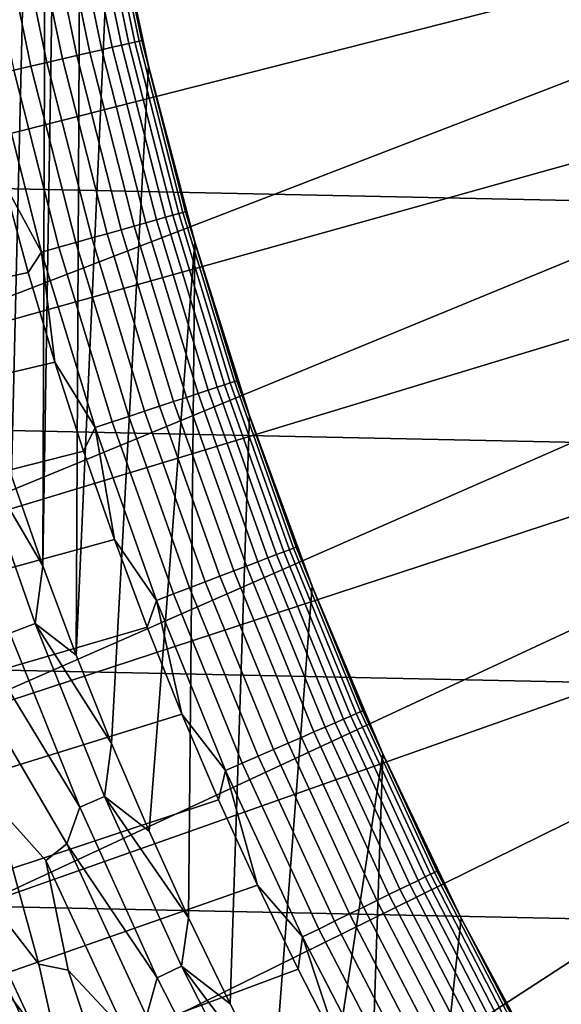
# Model space of a CAD drawing. Header units: metres. Extents: x -29 to 117, y -464 to 29.
# Tile 82 of 256: x -19.11 to -16.46, y -9.01 to -4.19. Entities that reach past the tile are written whole.
import ezdxf

# ---------------------------------------------------------------- set-up
doc = ezdxf.new("R2010")
doc.units = ezdxf.units.M
doc.layers.add('solid_24_501_056_XXX', color=7, linetype='CONTINUOUS')

msp = doc.modelspace()

# ---------------------------------------------------------------- linework, layer by layer
at = {"layer": 'solid_24_501_056_XXX'}
for points in [[(-19.15242, 6.420645, 126.5), (-18.99894, 6.861476, 126.5), (-19, 0, 126.5), (-19.15242, -6.420645, 126.5)], [(-19.15242, -6.420645, 126.5), (-19, 0, 126.5), (-18.979097, -0.890888, 126.5), (-18.99894, -6.861476, 126.5)], [(-18.99894, -6.861476, 126.5), (-18.979097, -0.890888, 126.5), (-18.916512, -1.779112, 126.5)], [(-18.99894, -6.861476, 126.5), (-18.916512, -1.779112, 126.5), (-18.81233, -2.663877, 126.5), (-18.835306, -7.298701, 126.5)], [(-28.798632, -2.418251, -99.5), (28.672085, -3.622384, -99.5), (28.495304, -4.819527, -99.5), (-28.672085, -3.622384, -99.5)], [(-18.835306, -7.298701, 126.5), (-18.81233, -2.663877, 126.5), (-18.666765, -3.542825, 126.5)], [(-18.887596, -3.478376, 124.232208), (-18.709705, -4.334433, 124.232208), (-18.658054, -4.322467, 124.308784), (-18.835453, -3.468774, 124.308784)], [(-18.835453, -3.468774, 124.308784), (-18.658054, -4.322467, 124.308784), (-18.613569, -4.312161, 124.389969), (-18.790545, -3.460503, 124.389969)], [(-18.790545, -3.460503, 124.389969), (-18.613569, -4.312161, 124.389969), (-18.576633, -4.303605, 124.475044), (-18.75326, -3.453636, 124.475044)], [(-18.75326, -3.453636, 124.475044), (-18.576633, -4.303605, 124.475044), (-18.547571, -4.296872, 124.563286), (-18.723921, -3.448233, 124.563286)], [(-18.723921, -3.448233, 124.563286), (-18.547571, -4.296872, 124.563286), (-18.526632, -4.292021, 124.653915), (-18.702784, -3.444341, 124.653915)], [(-18.702784, -3.444341, 124.653915), (-18.526632, -4.292021, 124.653915), (-18.514, -4.289094, 124.746147), (-18.690029, -3.441992, 124.746147)], [(-18.690029, -3.441992, 124.746147), (-18.514, -4.289094, 124.746147), (-18.666792, -3.542725, 124.839096)], [(-19.1586, -3.528285, 123.984459), (-18.978157, -4.396625, 123.984459), (-18.902885, -4.379186, 124.036476), (-19.082613, -3.514291, 124.036476)], [(-19.082613, -3.514291, 124.036476), (-18.902885, -4.379186, 124.036476), (-18.832655, -4.362916, 124.095459), (-19.011715, -3.501234, 124.095459)], [(-19.011715, -3.501234, 124.095459), (-18.832655, -4.362916, 124.095459), (-18.768074, -4.347955, 124.160889), (-18.94652, -3.489228, 124.160889)], [(-18.94652, -3.489228, 124.160889), (-18.768074, -4.347955, 124.160889), (-18.709705, -4.334433, 124.232208), (-18.887596, -3.478376, 124.232208)], [(-19.323168, -3.558592, 123.903053), (-19.141176, -4.434391, 123.903053), (-19.057817, -4.415079, 123.939857), (-19.239017, -3.543095, 123.939857)], [(-19.239017, -3.543095, 123.939857), (-19.057817, -4.415079, 123.939857), (-18.978157, -4.396625, 123.984459), (-19.1586, -3.528285, 123.984459)], [(-18.835306, -7.298701, 126.5), (-18.666765, -3.542825, 126.5), (-18.480223, -4.413732, 126.5), (-18.661739, -7.731716, 126.5)], [(-18.514, -4.289094, 124.746147), (-18.578611, -3.979347, 124.839096), (-18.666792, -3.542725, 124.839096)], [(-18.578611, -3.979347, 124.839096), (-18.480219, -4.413783, 124.839096), (-18.480223, -4.413732, 126.5), (-18.666765, -3.542825, 126.5)], [(-28.672085, -3.622384, -99.5), (28.495304, -4.819527, -99.5), (28.268473, -6.008511, -99.5), (-28.495304, -4.819527, -99.5)], [(-20.5, -4.148526, 149.584457), (-20.5, -5.08529, 149.378677), (-16.388214, -4.039343, 153.621323), (-16.481033, -3.642163, 153.621323)], [(-18.514, -4.289094, 124.746147), (-18.480219, -4.413783, 124.839096), (-18.578611, -3.979347, 124.839096)], [(-20.261585, -5.96476, 149.378677), (-16.285822, -4.434165, 153.621323), (-16.388214, -4.039343, 153.621323), (-20.5, -5.08529, 149.378677)], [(-18.526632, -4.292021, 124.653915), (-18.312084, -5.130805, 124.653915), (-18.299597, -5.127306, 124.746147), (-18.514, -4.289094, 124.746147)], [(-18.514, -4.289094, 124.746147), (-18.299597, -5.127306, 124.746147), (-18.480219, -4.413783, 124.839096)], [(-18.768074, -4.347955, 124.160889), (-18.55073, -5.19767, 124.160889), (-18.493036, -5.181506, 124.232208), (-18.709705, -4.334433, 124.232208)], [(-18.709705, -4.334433, 124.232208), (-18.493036, -5.181506, 124.232208), (-18.441982, -5.167202, 124.308784), (-18.658054, -4.322467, 124.308784)], [(-18.658054, -4.322467, 124.308784), (-18.441982, -5.167202, 124.308784), (-18.398012, -5.154881, 124.389969), (-18.613569, -4.312161, 124.389969)], [(-18.613569, -4.312161, 124.389969), (-18.398012, -5.154881, 124.389969), (-18.361506, -5.144653, 124.475044), (-18.576633, -4.303605, 124.475044)], [(-18.576633, -4.303605, 124.475044), (-18.361506, -5.144653, 124.475044), (-18.332779, -5.136604, 124.563286), (-18.547571, -4.296872, 124.563286)], [(-18.547571, -4.296872, 124.563286), (-18.332779, -5.136604, 124.563286), (-18.312084, -5.130805, 124.653915), (-18.526632, -4.292021, 124.653915)], [(-18.978157, -4.396625, 123.984459), (-18.758379, -5.255851, 123.984459), (-18.683979, -5.235005, 124.036476), (-18.902885, -4.379186, 124.036476)], [(-18.902885, -4.379186, 124.036476), (-18.683979, -5.235005, 124.036476), (-18.614561, -5.215556, 124.095459), (-18.832655, -4.362916, 124.095459)], [(-18.832655, -4.362916, 124.095459), (-18.614561, -5.215556, 124.095459), (-18.55073, -5.19767, 124.160889), (-18.768074, -4.347955, 124.160889)], [(-20.261585, -5.96476, 149.378677), (-16.173922, -4.826397, 153.621323), (-16.285822, -4.434165, 153.621323)], [(-19.227507, -4.454391, 123.874374), (-19.004841, -5.324907, 123.874374), (-18.91951, -5.300998, 123.903053), (-19.141176, -4.434391, 123.903053)], [(-19.141176, -4.434391, 123.903053), (-18.91951, -5.300998, 123.903053), (-18.837116, -5.277913, 123.939857), (-19.057817, -4.415079, 123.939857)], [(-19.057817, -4.415079, 123.939857), (-18.837116, -5.277913, 123.939857), (-18.758379, -5.255851, 123.984459), (-18.978157, -4.396625, 123.984459)], [(-18.661739, -7.731716, 126.5), (-18.480223, -4.413732, 126.5), (-18.253027, -5.275132, 126.5), (-18.478096, -8.160852, 126.5)], [(-18.371672, -4.845793, 124.839096), (-18.253025, -5.27514, 124.839096), (-18.253027, -5.275132, 126.5), (-18.480223, -4.413732, 126.5)], [(-18.480219, -4.413783, 124.839096), (-18.371672, -4.845793, 124.839096), (-18.480223, -4.413732, 126.5)], [(-18.299597, -5.127306, 124.746147), (-18.371672, -4.845793, 124.839096), (-18.480219, -4.413783, 124.839096)], [(-19.227507, -4.454391, 123.874374), (-19.189747, -4.983757, 123.854294), (-19.004841, -5.324907, 123.874374)], [(-28.495304, -4.819527, -99.5), (28.268473, -6.008511, -99.5), (27.991997, -7.187365, -99.5), (-28.268473, -6.008511, -99.5)], [(-20.261585, -5.96476, 149.378677), (-19.985458, -6.833128, 149.378677), (-16.052574, -5.215811, 153.621323), (-16.173922, -4.826397, 153.621323)], [(-18.299597, -5.127306, 124.746147), (-18.253025, -5.27514, 124.839096), (-18.371672, -4.845793, 124.839096)], [(-20.488682, -5.240418, 123.621208), (-20.36408, -5.705461, 123.621208), (-19.069511, -5.425675, 123.854294), (-19.189747, -4.983757, 123.854294)], [(-19.004841, -5.324907, 123.874374), (-19.189747, -4.983757, 123.854294), (-19.069511, -5.425675, 123.854294)], [(-18.441982, -5.167202, 124.308784), (-18.187689, -6.001226, 124.308784), (-18.144323, -5.986917, 124.389969), (-18.398012, -5.154881, 124.389969)], [(-18.398012, -5.154881, 124.389969), (-18.144323, -5.986917, 124.389969), (-18.10832, -5.975038, 124.475044), (-18.361506, -5.144653, 124.475044)], [(-18.361506, -5.144653, 124.475044), (-18.10832, -5.975038, 124.475044), (-18.07999, -5.96569, 124.563286), (-18.332779, -5.136604, 124.563286)], [(-18.332779, -5.136604, 124.563286), (-18.07999, -5.96569, 124.563286), (-18.05958, -5.958955, 124.653915), (-18.312084, -5.130805, 124.653915)], [(-18.312084, -5.130805, 124.653915), (-18.05958, -5.958955, 124.653915), (-18.047266, -5.954892, 124.746147), (-18.299597, -5.127306, 124.746147)], [(-18.299597, -5.127306, 124.746147), (-18.047266, -5.954892, 124.746147), (-18.253025, -5.27514, 124.839096)], [(-18.614561, -5.215556, 124.095459), (-18.357887, -6.057385, 124.095459), (-18.294935, -6.036613, 124.160889), (-18.55073, -5.19767, 124.160889)], [(-18.55073, -5.19767, 124.160889), (-18.294935, -6.036613, 124.160889), (-18.238037, -6.017839, 124.232208), (-18.493036, -5.181506, 124.232208)], [(-18.493036, -5.181506, 124.232208), (-18.238037, -6.017839, 124.232208), (-18.187689, -6.001226, 124.308784), (-18.441982, -5.167202, 124.308784)], [(-19.985458, -6.833128, 149.378677), (-15.921853, -5.602179, 153.621323), (-16.052574, -5.215811, 153.621323)], [(-18.758379, -5.255851, 123.984459), (-18.499722, -6.104185, 123.984459), (-18.426348, -6.079974, 124.036476), (-18.683979, -5.235005, 124.036476)], [(-18.683979, -5.235005, 124.036476), (-18.426348, -6.079974, 124.036476), (-18.357887, -6.057385, 124.095459), (-18.614561, -5.215556, 124.095459)], [(-19.004841, -5.324907, 123.874374), (-18.742785, -6.184386, 123.874374), (-18.65863, -6.156618, 123.903053), (-18.91951, -5.300998, 123.903053)], [(-18.91951, -5.300998, 123.903053), (-18.65863, -6.156618, 123.903053), (-18.577374, -6.129807, 123.939857), (-18.837116, -5.277913, 123.939857)], [(-18.837116, -5.277913, 123.939857), (-18.577374, -6.129807, 123.939857), (-18.499722, -6.104185, 123.984459), (-18.758379, -5.255851, 123.984459)], [(-18.284573, -8.585698, 126.5), (-18.478096, -8.160852, 126.5), (-18.253027, -5.275132, 126.5)], [(-18.284573, -8.585698, 126.5), (-18.253027, -5.275132, 126.5), (-17.985661, -6.125006, 126.5), (-18.08143, -9.005654, 126.5)], [(-18.124346, -5.701587, 124.839096), (-17.985704, -6.124901, 124.839096), (-17.985661, -6.125006, 126.5), (-18.253027, -5.275132, 126.5)], [(-18.253025, -5.27514, 124.839096), (-18.124346, -5.701587, 124.839096), (-18.253027, -5.275132, 126.5)], [(-18.047266, -5.954892, 124.746147), (-18.124346, -5.701587, 124.839096), (-18.253025, -5.27514, 124.839096)], [(-19.004841, -5.324907, 123.874374), (-19.069511, -5.425675, 123.854294), (-18.939102, -5.864697, 123.854294)], [(-19.004841, -5.324907, 123.874374), (-18.939102, -5.864697, 123.854294), (-18.742785, -6.184386, 123.874374)], [(-20.36408, -5.705461, 123.621208), (-20.228926, -6.167548, 123.621208), (-18.939102, -5.864697, 123.854294), (-19.069511, -5.425675, 123.854294)], [(-19.985458, -6.833128, 149.378677), (-19.672134, -7.688778, 149.378677), (-15.781835, -5.985275, 153.621323), (-15.921853, -5.602179, 153.621323)], [(-18.047266, -5.954892, 124.746147), (-17.985704, -6.124901, 124.839096), (-18.124346, -5.701587, 124.839096)], [(-20.228926, -6.167548, 123.621208), (-20.083286, -6.626441, 123.621208), (-18.798586, -6.300587, 123.854294), (-18.939102, -5.864697, 123.854294)], [(-18.742785, -6.184386, 123.874374), (-18.939102, -5.864697, 123.854294), (-18.798586, -6.300587, 123.854294)], [(-18.144323, -5.986917, 124.389969), (-17.853027, -6.806545, 124.389969), (-17.817602, -6.793038, 124.475044), (-18.10832, -5.975038, 124.475044)], [(-18.10832, -5.975038, 124.475044), (-17.817602, -6.793038, 124.475044), (-17.789728, -6.782411, 124.563286), (-18.07999, -5.96569, 124.563286)], [(-18.07999, -5.96569, 124.563286), (-17.789728, -6.782411, 124.563286), (-17.769644, -6.774755, 124.653915), (-18.05958, -5.958955, 124.653915)], [(-18.05958, -5.958955, 124.653915), (-17.769644, -6.774755, 124.653915), (-17.757528, -6.770135, 124.746147), (-18.047266, -5.954892, 124.746147)], [(-18.047266, -5.954892, 124.746147), (-17.757528, -6.770135, 124.746147), (-17.985704, -6.124901, 124.839096)], [(-28.268473, -6.008511, -99.5), (27.991997, -7.187365, -99.5), (27.666569, -8.352916, -99.5), (-27.991997, -7.187365, -99.5)], [(-19.672134, -7.688778, 149.378677), (-15.6326, -6.364876, 153.621323), (-15.781835, -5.985275, 153.621323)], [(-18.294935, -6.036613, 124.160889), (-18.001221, -6.863044, 124.160889), (-17.945238, -6.8417, 124.232208), (-18.238037, -6.017839, 124.232208)], [(-18.238037, -6.017839, 124.232208), (-17.945238, -6.8417, 124.232208), (-17.895697, -6.822812, 124.308784), (-18.187689, -6.001226, 124.308784)], [(-18.187689, -6.001226, 124.308784), (-17.895697, -6.822812, 124.308784), (-17.853027, -6.806545, 124.389969), (-18.144323, -5.986917, 124.389969)], [(-18.426348, -6.079974, 124.036476), (-18.130524, -6.912341, 124.036476), (-18.063162, -6.886659, 124.095459), (-18.357887, -6.057385, 124.095459)], [(-18.357887, -6.057385, 124.095459), (-18.063162, -6.886659, 124.095459), (-18.001221, -6.863044, 124.160889), (-18.294935, -6.036613, 124.160889)], [(-18.577374, -6.129807, 123.939857), (-18.279125, -6.968996, 123.939857), (-18.202721, -6.939866, 123.984459), (-18.499722, -6.104185, 123.984459)], [(-18.499722, -6.104185, 123.984459), (-18.202721, -6.939866, 123.984459), (-18.130524, -6.912341, 124.036476), (-18.426348, -6.079974, 124.036476)], [(-18.742785, -6.184386, 123.874374), (-18.441881, -7.031047, 123.874374), (-18.359077, -6.999478, 123.903053), (-18.65863, -6.156618, 123.903053)], [(-18.65863, -6.156618, 123.903053), (-18.359077, -6.999478, 123.903053), (-18.279125, -6.968996, 123.939857), (-18.577374, -6.129807, 123.939857)], [(-18.08143, -9.005654, 126.5), (-17.985661, -6.125006, 126.5), (-17.678856, -6.961158, 126.5), (-17.868509, -9.421035, 126.5)], [(-17.985704, -6.124901, 124.839096), (-17.837179, -6.544848, 124.839096), (-17.985661, -6.125006, 126.5)], [(-17.757528, -6.770135, 124.746147), (-17.837179, -6.544848, 124.839096), (-17.985704, -6.124901, 124.839096)], [(-17.837179, -6.544848, 124.839096), (-17.67885, -6.961198, 124.839096), (-17.678856, -6.961158, 126.5), (-17.985661, -6.125006, 126.5)], [(-18.742785, -6.184386, 123.874374), (-18.798586, -6.300587, 123.854294), (-18.648041, -6.733114, 123.854294)], [(-18.742785, -6.184386, 123.874374), (-18.648041, -6.733114, 123.854294), (-18.441881, -7.031047, 123.874374)], [(-20.083286, -6.626441, 123.621208), (-19.927237, -7.081902, 123.621208), (-18.648041, -6.733114, 123.854294), (-18.798586, -6.300587, 123.854294)], [(-19.337429, -6.283112, 126.505867), (-19.036066, -7.144355, 126.505867), (-19.159338, -7.19062, 126.52346), (-19.462652, -6.323799, 126.52346)], [(-19.337429, -6.283112, 126.505867), (-19.15242, -6.420645, 126.5), (-18.99894, -6.861476, 126.5)], [(-19.036066, -7.144355, 126.505867), (-19.337429, -6.283112, 126.505867), (-18.99894, -6.861476, 126.5)], [(-19.672134, -7.688778, 149.378677), (-19.322197, -8.530118, 149.378677), (-15.474236, -6.74076, 153.621323), (-15.6326, -6.364876, 153.621323)], [(-17.757528, -6.770135, 124.746147), (-17.67885, -6.961198, 124.839096), (-17.837179, -6.544848, 124.839096)], [(-19.927237, -7.081902, 123.621208), (-19.76086, -7.53369, 123.621208), (-18.487545, -7.162047, 123.854294), (-18.648041, -6.733114, 123.854294)], [(-19.322197, -8.530118, 149.378677), (-15.306835, -7.112708, 153.621323), (-15.474236, -6.74076, 153.621323)], [(-18.441881, -7.031047, 123.874374), (-18.648041, -6.733114, 123.854294), (-18.487545, -7.162047, 123.854294)], [(-17.853027, -6.806545, 124.389969), (-17.524729, -7.612064, 124.389969), (-17.489956, -7.59696, 124.475044), (-17.817602, -6.793038, 124.475044)], [(-17.817602, -6.793038, 124.475044), (-17.489956, -7.59696, 124.475044), (-17.462593, -7.585074, 124.563286), (-17.789728, -6.782411, 124.563286)], [(-17.789728, -6.782411, 124.563286), (-17.462593, -7.585074, 124.563286), (-17.442879, -7.576512, 124.653915), (-17.769644, -6.774755, 124.653915)], [(-17.769644, -6.774755, 124.653915), (-17.442879, -7.576512, 124.653915), (-17.430986, -7.571345, 124.746147), (-17.757528, -6.770135, 124.746147)], [(-17.757528, -6.770135, 124.746147), (-17.430986, -7.571345, 124.746147), (-17.67885, -6.961198, 124.839096)], [(-18.001221, -6.863044, 124.160889), (-17.670197, -7.67525, 124.160889), (-17.615244, -7.65138, 124.232208), (-17.945238, -6.8417, 124.232208)], [(-17.945238, -6.8417, 124.232208), (-17.615244, -7.65138, 124.232208), (-17.566612, -7.630257, 124.308784), (-17.895697, -6.822812, 124.308784)], [(-17.895697, -6.822812, 124.308784), (-17.566612, -7.630257, 124.308784), (-17.524729, -7.612064, 124.389969), (-17.853027, -6.806545, 124.389969)], [(-19.036066, -7.144355, 126.505867), (-18.99894, -6.861476, 126.5), (-18.835306, -7.298701, 126.5)], [(-18.130524, -6.912341, 124.036476), (-17.797121, -7.730381, 124.036476), (-17.730999, -7.70166, 124.095459), (-18.063162, -6.886659, 124.095459)], [(-18.063162, -6.886659, 124.095459), (-17.730999, -7.70166, 124.095459), (-17.670197, -7.67525, 124.160889), (-18.001221, -6.863044, 124.160889)], [(-18.279125, -6.968996, 123.939857), (-17.942991, -7.793741, 123.939857), (-17.86799, -7.761164, 123.984459), (-18.202721, -6.939866, 123.984459)], [(-18.202721, -6.939866, 123.984459), (-17.86799, -7.761164, 123.984459), (-17.797121, -7.730381, 124.036476), (-18.130524, -6.912341, 124.036476)], [(-18.359077, -6.999478, 123.903053), (-18.021473, -7.82783, 123.903053), (-17.942991, -7.793741, 123.939857), (-18.279125, -6.968996, 123.939857)], [(-17.868509, -9.421035, 126.5), (-17.678856, -6.961158, 126.5), (-17.333138, -7.782178, 126.5), (-17.646025, -9.83146, 126.5)], [(-17.510803, -7.373721, 124.839096), (-17.333134, -7.782191, 124.839096), (-17.333138, -7.782178, 126.5), (-17.678856, -6.961158, 126.5)], [(-17.67885, -6.961198, 124.839096), (-17.510803, -7.373721, 124.839096), (-17.678856, -6.961158, 126.5)], [(-17.430986, -7.571345, 124.746147), (-17.510803, -7.373721, 124.839096), (-17.67885, -6.961198, 124.839096)], [(-18.441881, -7.031047, 123.874374), (-18.487545, -7.162047, 123.854294), (-18.317184, -7.587157, 123.854294)], [(-18.441881, -7.031047, 123.874374), (-18.102755, -7.863136, 123.874374), (-18.021473, -7.82783, 123.903053), (-18.359077, -6.999478, 123.903053)], [(-18.441881, -7.031047, 123.874374), (-18.317184, -7.587157, 123.854294), (-18.102755, -7.863136, 123.874374)], [(-19.322197, -8.530118, 149.378677), (-18.936295, -9.355581, 149.378677), (-15.130496, -7.480502, 153.621323), (-15.306835, -7.112708, 153.621323)], [(-19.76086, -7.53369, 123.621208), (-19.584244, -7.981573, 123.621208), (-18.317184, -7.587157, 123.854294), (-18.487545, -7.162047, 123.854294)], [(-19.036066, -7.144355, 126.505867), (-18.696367, -7.991211, 126.505867), (-18.81744, -8.04296, 126.52346), (-19.159338, -7.19062, 126.52346)], [(-19.036066, -7.144355, 126.505867), (-18.835306, -7.298701, 126.5), (-18.661739, -7.731716, 126.5)], [(-18.696367, -7.991211, 126.505867), (-19.036066, -7.144355, 126.505867), (-18.661739, -7.731716, 126.5)], [(-27.991997, -7.187365, -99.5), (27.666569, -8.352916, -99.5), (27.292519, -9.504066, -99.5), (-27.666569, -8.352916, -99.5)], [(-19.159338, -7.19062, 126.52346), (-18.81744, -8.04296, 126.52346), (-19.232653, -7.362833, 126.552628)], [(-18.81744, -8.04296, 126.52346), (-18.880835, -8.223159, 126.552628), (-19.333563, -7.45293, 126.593147), (-19.232653, -7.362833, 126.552628)], [(-17.430986, -7.571345, 124.746147), (-17.333134, -7.782191, 124.839096), (-17.510803, -7.373721, 124.839096)], [(-18.880835, -8.223159, 126.552628), (-18.983086, -8.305132, 126.593147), (-19.235762, -8.025377, 126.644699), (-19.333563, -7.45293, 126.593147)], [(-18.936295, -9.355581, 149.378677), (-18.51515, -10.163632, 149.378677), (-14.945321, -7.843928, 153.621323), (-15.130496, -7.480502, 153.621323)], [(-19.584244, -7.981573, 123.621208), (-19.397476, -8.425319, 123.621208), (-18.137054, -8.008215, 123.854294), (-18.317184, -7.587157, 123.854294)], [(-18.102755, -7.863136, 123.874374), (-18.317184, -7.587157, 123.854294), (-18.137054, -8.008215, 123.854294)], [(-17.566612, -7.630257, 124.308784), (-17.20112, -8.421886, 124.308784), (-17.160109, -8.401807, 124.389969), (-17.524729, -7.612064, 124.389969)], [(-17.524729, -7.612064, 124.389969), (-17.160109, -8.401807, 124.389969), (-17.126057, -8.385135, 124.475044), (-17.489956, -7.59696, 124.475044)], [(-17.489956, -7.59696, 124.475044), (-17.126057, -8.385135, 124.475044), (-17.099264, -8.372017, 124.563286), (-17.462593, -7.585074, 124.563286)], [(-17.462593, -7.585074, 124.563286), (-17.099264, -8.372017, 124.563286), (-17.079962, -8.362566, 124.653915), (-17.442879, -7.576512, 124.653915)], [(-17.442879, -7.576512, 124.653915), (-17.079962, -8.362566, 124.653915), (-17.068316, -8.356863, 124.746147), (-17.430986, -7.571345, 124.746147)], [(-17.430986, -7.571345, 124.746147), (-17.068316, -8.356863, 124.746147), (-17.333134, -7.782191, 124.839096)], [(-17.670197, -7.67525, 124.160889), (-17.302549, -8.471548, 124.160889), (-17.248739, -8.445201, 124.232208), (-17.615244, -7.65138, 124.232208)], [(-17.615244, -7.65138, 124.232208), (-17.248739, -8.445201, 124.232208), (-17.20112, -8.421886, 124.308784), (-17.566612, -7.630257, 124.308784)], [(-17.797121, -7.730381, 124.036476), (-17.426832, -8.532398, 124.036476), (-17.362087, -8.500698, 124.095459), (-17.730999, -7.70166, 124.095459)], [(-17.730999, -7.70166, 124.095459), (-17.362087, -8.500698, 124.095459), (-17.302549, -8.471548, 124.160889), (-17.670197, -7.67525, 124.160889)], [(-18.696367, -7.991211, 126.505867), (-18.661739, -7.731716, 126.5), (-18.478096, -8.160852, 126.5)], [(-17.942991, -7.793741, 123.939857), (-17.569668, -8.602332, 123.939857), (-17.496227, -8.566375, 123.984459), (-17.86799, -7.761164, 123.984459)], [(-17.86799, -7.761164, 123.984459), (-17.496227, -8.566375, 123.984459), (-17.426832, -8.532398, 124.036476), (-17.797121, -7.730381, 124.036476)], [(-18.021473, -7.82783, 123.903053), (-17.646517, -8.639958, 123.903053), (-17.569668, -8.602332, 123.939857), (-17.942991, -7.793741, 123.939857)], [(-17.414282, -10.236341, 126.5), (-17.646025, -9.83146, 126.5), (-17.333138, -7.782178, 126.5)], [(-17.414282, -10.236341, 126.5), (-17.333138, -7.782178, 126.5), (-16.949251, -8.586187, 126.5), (-17.173109, -10.635972, 126.5)], [(-17.145937, -8.186383, 124.839096), (-16.949316, -8.586076, 124.839096), (-16.949251, -8.586187, 126.5), (-17.333138, -7.782178, 126.5)], [(-17.333134, -7.782191, 124.839096), (-17.145937, -8.186383, 124.839096), (-17.333138, -7.782178, 126.5)], [(-17.068316, -8.356863, 124.746147), (-17.145937, -8.186383, 124.839096), (-17.333134, -7.782191, 124.839096)], [(-18.51515, -10.163632, 149.378677), (-14.751418, -8.202773, 153.621323), (-14.945321, -7.843928, 153.621323)], [(-18.102755, -7.863136, 123.874374), (-17.726107, -8.678926, 123.874374), (-17.646517, -8.639958, 123.903053), (-18.021473, -7.82783, 123.903053)], [(-18.102755, -7.863136, 123.874374), (-18.137054, -8.008215, 123.854294), (-17.947245, -8.424999, 123.854294)], [(-18.102755, -7.863136, 123.874374), (-17.947245, -8.424999, 123.854294), (-17.726107, -8.678926, 123.874374)], [(-19.235762, -8.025377, 126.644699), (-19.01754, -8.812573, 126.706879), (-19.308481, -8.437661, 126.779205), (-19.393383, -7.95141, 126.706879)], [(-18.696367, -7.991211, 126.505867), (-18.319017, -8.821974, 126.505867), (-18.437647, -8.879103, 126.52346), (-18.81744, -8.04296, 126.52346)], [(-18.696367, -7.991211, 126.505867), (-18.478096, -8.160852, 126.5), (-18.284573, -8.585698, 126.5)], [(-18.319017, -8.821974, 126.505867), (-18.696367, -7.991211, 126.505867), (-18.284573, -8.585698, 126.5)], [(-19.397476, -8.425319, 123.621208), (-19.200657, -8.864697, 123.621208), (-17.947245, -8.424999, 123.854294), (-18.137054, -8.008215, 123.854294)], [(-18.983086, -8.305132, 126.593147), (-18.874931, -8.840713, 126.644699), (-19.01754, -8.812573, 126.706879), (-19.235762, -8.025377, 126.644699)], [(-18.81744, -8.04296, 126.52346), (-18.437647, -8.879103, 126.52346), (-18.880835, -8.223159, 126.552628)], [(-17.068316, -8.356863, 124.746147), (-16.949316, -8.586076, 124.839096), (-17.145937, -8.186383, 124.839096)], [(-18.880835, -8.223159, 126.552628), (-18.490555, -9.066733, 126.552628), (-18.595068, -9.140909, 126.593147), (-18.983086, -8.305132, 126.593147)], [(-18.437647, -8.879103, 126.52346), (-18.490555, -9.066733, 126.552628), (-18.880835, -8.223159, 126.552628)], [(-18.51515, -10.163632, 149.378677), (-18.059544, -10.952766, 149.378677), (-14.548901, -8.556828, 153.621323), (-14.751418, -8.202773, 153.621323)], [(-18.983086, -8.305132, 126.593147), (-18.595068, -9.140909, 126.593147), (-18.874931, -8.840713, 126.644699)], [(-27.666569, -8.352916, -99.5), (27.292519, -9.504066, -99.5), (26.870518, -10.63886, -99.5), (-27.292519, -9.504066, -99.5)], [(-17.160109, -8.401807, 124.389969), (-16.75992, -9.174135, 124.389969), (-16.726664, -9.155931, 124.475044), (-17.126057, -8.385135, 124.475044)], [(-17.126057, -8.385135, 124.475044), (-16.726664, -9.155931, 124.475044), (-16.700495, -9.141607, 124.563286), (-17.099264, -8.372017, 124.563286)], [(-17.099264, -8.372017, 124.563286), (-16.700495, -9.141607, 124.563286), (-16.681643, -9.131287, 124.653915), (-17.079962, -8.362566, 124.653915)], [(-17.079962, -8.362566, 124.653915), (-16.681643, -9.131287, 124.653915), (-16.670267, -9.12506, 124.746147), (-17.068316, -8.356863, 124.746147)], [(-17.068316, -8.356863, 124.746147), (-16.670267, -9.12506, 124.746147), (-16.949316, -8.586076, 124.839096)], [(-19.01754, -8.812573, 126.706879), (-18.912661, -9.291011, 126.779205), (-19.217569, -8.894676, 126.861099), (-19.308481, -8.437661, 126.779205)], [(-19.200657, -8.864697, 123.621208), (-18.993889, -9.299478, 123.621208), (-17.74786, -8.837289, 123.854294), (-17.947245, -8.424999, 123.854294)], [(-17.726107, -8.678926, 123.874374), (-17.947245, -8.424999, 123.854294), (-17.74786, -8.837289, 123.854294)], [(-17.248739, -8.445201, 124.232208), (-16.846483, -9.221519, 124.232208), (-16.799976, -9.196061, 124.308784), (-17.20112, -8.421886, 124.308784)], [(-17.20112, -8.421886, 124.308784), (-16.799976, -9.196061, 124.308784), (-16.75992, -9.174135, 124.389969), (-17.160109, -8.401807, 124.389969)], [(-17.362087, -8.500698, 124.095459), (-16.957188, -9.282117, 124.095459), (-16.89904, -9.250287, 124.160889), (-17.302549, -8.471548, 124.160889)], [(-17.302549, -8.471548, 124.160889), (-16.89904, -9.250287, 124.160889), (-16.846483, -9.221519, 124.232208), (-17.248739, -8.445201, 124.232208)], [(-19.251335, -9.034837, 149.223404), (-18.936295, -9.355581, 149.378677), (-19.322197, -8.530118, 149.378677)], [(-17.496227, -8.566375, 123.984459), (-17.088202, -9.353831, 123.984459), (-17.020424, -9.316731, 124.036476), (-17.426832, -8.532398, 124.036476)], [(-17.426832, -8.532398, 124.036476), (-17.020424, -9.316731, 124.036476), (-16.957188, -9.282117, 124.095459), (-17.362087, -8.500698, 124.095459)], [(-18.059544, -10.952766, 149.378677), (-14.337888, -8.905886, 153.621323), (-14.548901, -8.556828, 153.621323)], [(-17.569668, -8.602332, 123.939857), (-17.159927, -9.393094, 123.939857), (-17.088202, -9.353831, 123.984459), (-17.496227, -8.566375, 123.984459)], [(-18.319017, -8.821974, 126.505867), (-18.284573, -8.585698, 126.5), (-18.08143, -9.005654, 126.5)], [(-17.646517, -8.639958, 123.903053), (-17.234985, -9.434178, 123.903053), (-17.159927, -9.393094, 123.939857), (-17.569668, -8.602332, 123.939857)], [(-17.173109, -10.635972, 126.5), (-16.949251, -8.586187, 126.5), (-16.52824, -9.371066, 126.5), (-16.922729, -11.030005, 126.5)], [(-16.949316, -8.586076, 124.839096), (-16.74338, -8.981049, 124.839096), (-16.949251, -8.586187, 126.5)], [(-16.670267, -9.12506, 124.746147), (-16.74338, -8.981049, 124.839096), (-16.949316, -8.586076, 124.839096)], [(-16.74338, -8.981049, 124.839096), (-16.528242, -9.371084, 124.839096), (-16.52824, -9.371066, 126.5), (-16.949251, -8.586187, 126.5)], [(-17.726107, -8.678926, 123.874374), (-17.312719, -9.476729, 123.874374), (-17.234985, -9.434178, 123.903053), (-17.646517, -8.639958, 123.903053)], [(-17.726107, -8.678926, 123.874374), (-17.74786, -8.837289, 123.854294), (-17.539005, -9.244864, 123.854294)], [(-17.726107, -8.678926, 123.874374), (-17.539005, -9.244864, 123.854294), (-17.312719, -9.476729, 123.874374)], [(-18.874931, -8.840713, 126.644699), (-18.603479, -9.656027, 126.706879), (-18.912661, -9.291011, 126.779205), (-19.01754, -8.812573, 126.706879)], [(-18.319017, -8.821974, 126.505867), (-17.904776, -9.634971, 126.505867), (-18.020721, -9.697364, 126.52346), (-18.437647, -8.879103, 126.52346)], [(-18.319017, -8.821974, 126.505867), (-18.08143, -9.005654, 126.5), (-17.868509, -9.421035, 126.5)], [(-17.904776, -9.634971, 126.505867), (-18.319017, -8.821974, 126.505867), (-17.868509, -9.421035, 126.5)], [(-19.298712, -9.143944, 123.577095), (-18.993889, -9.299478, 123.621208), (-19.200657, -8.864697, 123.621208)], [(-18.993889, -9.299478, 123.621208), (-18.777277, -9.729436, 123.621208), (-17.539005, -9.244864, 123.854294), (-17.74786, -8.837289, 123.854294)], [(-18.595068, -9.140909, 126.593147), (-18.479559, -9.63987, 126.644699), (-18.603479, -9.656027, 126.706879), (-18.874931, -8.840713, 126.644699)], [(-18.912661, -9.291011, 126.779205), (-18.797415, -9.751278, 126.861099), (-19.254219, -9.045439, 126.951927), (-19.217569, -8.894676, 126.861099)], [(-18.437647, -8.879103, 126.52346), (-18.020721, -9.697364, 126.52346), (-18.490555, -9.066733, 126.552628)], [(-18.059544, -10.952766, 149.378677), (-17.570322, -11.721516, 149.378677), (-14.118501, -9.249743, 153.621323), (-14.337888, -8.905886, 153.621323)], [(-19.155346, -9.454708, 127.05098), (-19.034529, -9.869362, 127.157471), (-19.486986, -9.108653, 127.270569), (-19.461596, -8.997994, 127.157471)], [(-16.670267, -9.12506, 124.746147), (-16.528242, -9.371084, 124.839096), (-16.74338, -8.981049, 124.839096)]]:
    msp.add_3dface(points, dxfattribs=at)

doc.saveas('drawing.dxf')
